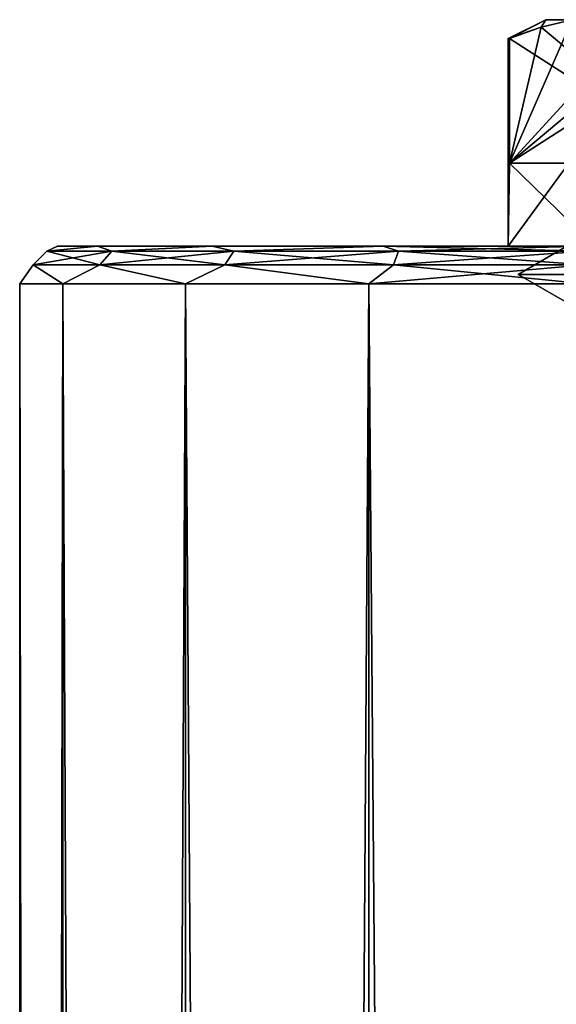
# Model space of a CAD drawing. Extents: x -250 to 250, y -426 to 356.
# Tile 235 of 256: x -250 to -236, y 330 to 356. Entities that reach past the tile are written whole.
import ezdxf

# ---------------------------------------------------------------- set-up
doc = ezdxf.new("R2010")
doc.units = 0
doc.header["$LTSCALE"] = 41.718519
for name, color, linetype in [('29', 7, 'CONTINUOUS'), ('30', 7, 'CONTINUOUS'), ('306', 7, 'CONTINUOUS'), ('307', 7, 'CONTINUOUS'), ('308', 7, 'CONTINUOUS'), ('312', 7, 'CONTINUOUS'), ('313', 7, 'CONTINUOUS'), ('318', 7, 'CONTINUOUS'), ('319', 7, 'CONTINUOUS'), ('322', 7, 'CONTINUOUS'), ('329', 7, 'CONTINUOUS'), ('34', 7, 'CONTINUOUS')]:
    doc.layers.add(name, color=color, linetype=linetype)

msp = doc.modelspace()

# ---------------------------------------------------------------- linework, layer by layer
at = {"layer": '29', "color": 7, "linetype": 'CONTINUOUS'}
for points in [[(-249, 350.2, 0), (-247.934, 350.2, 5.358), (-247.934, 350.2, -5.358), (-249, 350.2, 0)], [(-247.934, 350.2, 5.358), (-244.899, 350.2, 9.9), (-247.934, 350.2, -5.358), (-247.934, 350.2, 5.358)], [(-247.934, 350.2, -5.358), (-244.899, 350.2, 9.9), (-244.899, 350.2, -9.9), (-247.934, 350.2, -5.358)], [(-244.899, 350.2, 9.9), (-240.358, 350.2, 12.934), (-244.899, 350.2, -9.9), (-244.899, 350.2, 9.9)], [(-244.899, 350.2, -9.9), (-240.358, 350.2, 12.934), (-240.358, 350.2, -12.934), (-244.899, 350.2, -9.9)], [(-240.358, 350.2, 12.934), (-235, 350.2, 14), (-240.358, 350.2, -12.934), (-240.358, 350.2, 12.934)], [(-240.358, 350.2, -12.934), (-235, 350.2, 14), (-235.3, 350.2, 0), (-240.358, 350.2, -12.934)], [(-235, 350.2, -14), (-240.358, 350.2, -12.934), (-235.3, 350.2, 0), (-235, 350.2, -14)]]:
    msp.add_3dface(points, dxfattribs=at)
at = {"layer": '30', "color": 7, "linetype": 'CONTINUOUS'}
for points in [[(-250, -349.2), (-248.858, -349.2, 5.74), (-250, 349.2), (-250, -349.2)], [(-248.858, -349.2, -5.74), (-250, -349.2), (-248.858, 349.2, -5.74), (-248.858, -349.2, -5.74)], [(-248.858, 349.2, -5.74), (-250, -349.2), (-250, 349.2), (-248.858, 349.2, -5.74)], [(-250, 349.2), (-248.858, -349.2, 5.74), (-248.858, 349.2, 5.74), (-250, 349.2)], [(-248.858, 349.2, 5.74), (-245.607, -349.2, 10.607), (-245.607, 349.2, 10.607), (-248.858, 349.2, 5.74)], [(-245.607, -349.2, -10.607), (-248.858, -349.2, -5.74), (-245.607, 349.2, -10.607), (-245.607, -349.2, -10.607)], [(-245.607, 349.2, -10.607), (-248.858, -349.2, -5.74), (-248.858, 349.2, -5.74), (-245.607, 349.2, -10.607)], [(-248.858, -349.2, 5.74), (-245.607, -349.2, 10.607), (-248.858, 349.2, 5.74), (-248.858, -349.2, 5.74)], [(-240.74, 349.2, -13.858), (-245.607, -349.2, -10.607), (-245.607, 349.2, -10.607), (-240.74, 349.2, -13.858)], [(-245.607, 349.2, 10.607), (-240.74, -349.2, 13.858), (-240.74, 349.2, 13.858), (-245.607, 349.2, 10.607)], [(-240.74, -349.2, -13.858), (-245.607, -349.2, -10.607), (-240.74, 349.2, -13.858), (-240.74, -349.2, -13.858)], [(-245.607, -349.2, 10.607), (-240.74, -349.2, 13.858), (-245.607, 349.2, 10.607), (-245.607, -349.2, 10.607)], [(-240.74, -349.2, 13.858), (-235, -349.2, 15), (-240.74, 349.2, 13.858), (-240.74, -349.2, 13.858)], [(-235, -349.2, 15), (-235, 349.2, 15), (-240.74, 349.2, 13.858), (-235, -349.2, 15)], [(-235, 349.2, -15), (-240.74, -349.2, -13.858), (-240.74, 349.2, -13.858), (-235, 349.2, -15)], [(-235, 349.2, -15), (-235, -349.2, -15), (-240.74, -349.2, -13.858), (-235, 349.2, -15)]]:
    msp.add_3dface(points, dxfattribs=at)
at = {"layer": '306', "color": 7, "linetype": 'CONTINUOUS'}
for points in [[(-234.749, 350.2, -7.083), (-235.28, 350.2), (-237.05, 350.2), (-234.749, 350.2, -7.083)], [(-235.28, 350.2), (-233.317, 350.2, 6.042), (-237.05, 350.2), (-235.28, 350.2)], [(-237.05, 350.2), (-233.317, 350.2, 6.042), (-234.749, 350.2, 7.083), (-237.05, 350.2)]]:
    msp.add_3dface(points, dxfattribs=at)
at = {"layer": '307', "color": 7, "linetype": 'CONTINUOUS'}
for points in [[(-237.04, 355.7, 0.501), (-237.05, 355.7), (-237.008, 352.4, 1.001), (-237.04, 355.7, 0.501)], [(-237.05, 355.7), (-237.05, 350.2), (-237.008, 352.4, 1.001), (-237.05, 355.7)], [(-237.008, 355.7, 1.001), (-237.04, 355.7, 0.501), (-237.008, 352.4, 1.001), (-237.008, 355.7, 1.001)], [(-237.05, 350.2), (-234.749, 350.2, 7.083), (-237.008, 352.4, 1.001), (-237.05, 350.2)], [(-237.008, 352.4, 1.001), (-234.749, 350.2, 7.083), (-235.436, 352.4, 6.025), (-237.008, 352.4, 1.001)]]:
    msp.add_3dface(points, dxfattribs=at)
at = {"layer": '308', "color": 7, "linetype": 'CONTINUOUS'}
msp.add_3dface([(-236.05, 356.2), (-235.347, 356.2, 3.879), (-235.347, 356.2, -3.879), (-236.05, 356.2)], dxfattribs=at)
at = {"layer": '312', "color": 7, "linetype": 'CONTINUOUS'}
for points in [[(-237.05, 350.2), (-237.05, 355.7), (-237.04, 355.7, -0.501), (-237.05, 350.2)], [(-237.008, 352.4, -1.001), (-237.05, 350.2), (-237.008, 355.7, -1.001), (-237.008, 352.4, -1.001)], [(-237.008, 355.7, -1.001), (-237.05, 350.2), (-237.04, 355.7, -0.501), (-237.008, 355.7, -1.001)], [(-234.749, 350.2, -7.083), (-237.05, 350.2), (-235.436, 352.4, -6.025), (-234.749, 350.2, -7.083)], [(-235.436, 352.4, -6.025), (-237.05, 350.2), (-237.008, 352.4, -1.001), (-235.436, 352.4, -6.025)]]:
    msp.add_3dface(points, dxfattribs=at)
at = {"layer": '313', "color": 7, "linetype": 'CONTINUOUS'}
for points in [[(-231.871, 352.4, -9.899), (-235.436, 352.4, -6.025), (-237.008, 352.4, -1.001), (-231.871, 352.4, -9.899)], [(-237.008, 352.4, 1.001), (-235.436, 352.4, 6.025), (-231.871, 352.4, 9.899), (-237.008, 352.4, 1.001)]]:
    msp.add_3dface(points, dxfattribs=at)
at = {"layer": '318', "color": 7, "linetype": 'CONTINUOUS'}
for points in [[(-237.008, 355.7, 1.001), (-231.871, 352.4, 9.899), (-236.174, 356.006, 2.446), (-237.008, 355.7, 1.001)], [(-231.871, 352.4, 9.899), (-235.347, 356.2, 3.879), (-236.174, 356.006, 2.446), (-231.871, 352.4, 9.899)], [(-237.008, 355.7, 1.001), (-237.008, 352.4, 1.001), (-231.871, 352.4, 9.899), (-237.008, 355.7, 1.001)]]:
    msp.add_3dface(points, dxfattribs=at)
at = {"layer": '319', "color": 7, "linetype": 'CONTINUOUS'}
for points in [[(-235.347, 356.2, -3.879), (-233.532, 356.2, -7.021), (-237.008, 352.4, -1.001), (-235.347, 356.2, -3.879)], [(-235.347, 356.2, -3.879), (-237.008, 352.4, -1.001), (-236.174, 356.006, -2.446), (-235.347, 356.2, -3.879)], [(-237.008, 352.4, -1.001), (-233.532, 356.2, -7.021), (-232.705, 356.006, -8.454), (-237.008, 352.4, -1.001)], [(-237.008, 352.4, -1.001), (-237.008, 355.7, -1.001), (-236.174, 356.006, -2.446), (-237.008, 352.4, -1.001)], [(-231.871, 355.7, -9.899), (-237.008, 352.4, -1.001), (-232.705, 356.006, -8.454), (-231.871, 355.7, -9.899)], [(-231.871, 355.7, -9.899), (-231.871, 352.4, -9.899), (-237.008, 352.4, -1.001), (-231.871, 355.7, -9.899)]]:
    msp.add_3dface(points, dxfattribs=at)
at = {"layer": '322', "color": 7, "linetype": 'CONTINUOUS'}
for points in [[(-235.49, 350.2, -3.408), (-236.78, 349.45), (-235.49, 350.2, 3.408), (-235.49, 350.2, -3.408)], [(-236.78, 349.45), (-235.202, 349.45, 5.89), (-235.49, 350.2, 3.408), (-236.78, 349.45)], [(-235.202, 349.45, -5.89), (-236.78, 349.45), (-235.49, 350.2, -3.408), (-235.202, 349.45, -5.89)], [(-235.49, 348.7, 3.408), (-236.78, 349.45), (-235.49, 348.7, -3.408), (-235.49, 348.7, 3.408)], [(-235.202, 349.45, 5.89), (-236.78, 349.45), (-235.49, 348.7, 3.408), (-235.202, 349.45, 5.89)], [(-236.78, 349.45), (-235.202, 349.45, -5.89), (-235.49, 348.7, -3.408), (-236.78, 349.45)]]:
    msp.add_3dface(points, dxfattribs=at)
at = {"layer": '329', "color": 7, "linetype": 'CONTINUOUS'}
for points in [[(-237.05, 355.7), (-237.04, 355.7, 0.501), (-236.05, 356.2), (-237.05, 355.7)], [(-237.05, 355.7), (-236.05, 356.2), (-236.174, 356.006, -2.446), (-237.05, 355.7)], [(-237.04, 355.7, -0.501), (-237.05, 355.7), (-236.174, 356.006, -2.446), (-237.04, 355.7, -0.501)], [(-237.04, 355.7, 0.501), (-237.008, 355.7, 1.001), (-236.05, 356.2), (-237.04, 355.7, 0.501)], [(-237.008, 355.7, -1.001), (-237.04, 355.7, -0.501), (-236.174, 356.006, -2.446), (-237.008, 355.7, -1.001)], [(-236.05, 356.2), (-237.008, 355.7, 1.001), (-236.174, 356.006, 2.446), (-236.05, 356.2)], [(-235.347, 356.2, 3.879), (-236.05, 356.2), (-236.174, 356.006, 2.446), (-235.347, 356.2, 3.879)], [(-236.05, 356.2), (-235.347, 356.2, -3.879), (-236.174, 356.006, -2.446), (-236.05, 356.2)]]:
    msp.add_3dface(points, dxfattribs=at)
at = {"layer": '34', "color": 7, "linetype": 'CONTINUOUS'}
for points in [[(-247.875, 349.7, -7.433), (-249.64, 349.7, -2.582), (-247.557, 350.066, -7.25), (-247.875, 349.7, -7.433)], [(-247.557, 350.066, -7.25), (-249.64, 349.7, -2.582), (-249.28, 350.066, -2.518), (-247.557, 350.066, -7.25)], [(-249.64, 349.7, -2.582), (-249.64, 349.7, 2.582), (-249.28, 350.066, -2.518), (-249.64, 349.7, -2.582)], [(-249.64, 349.7, 2.582), (-247.875, 349.7, 7.433), (-249.28, 350.066, 2.518), (-249.64, 349.7, 2.582)], [(-249.28, 350.066, -2.518), (-249.64, 349.7, 2.582), (-249.28, 350.066, 2.518), (-249.28, 350.066, -2.518)], [(-247.934, 350.2, 5.358), (-249, 350.2, 0), (-249.28, 350.066, 2.518), (-247.934, 350.2, 5.358)], [(-247.934, 350.2, -5.358), (-247.557, 350.066, -7.25), (-249.28, 350.066, -2.518), (-247.934, 350.2, -5.358)], [(-247.934, 350.2, 5.358), (-249.28, 350.066, 2.518), (-247.557, 350.066, 7.25), (-247.934, 350.2, 5.358)], [(-249, 350.2, 0), (-247.934, 350.2, -5.358), (-249.28, 350.066, -2.518), (-249, 350.2, 0)], [(-249, 350.2, 0), (-249.28, 350.066, -2.518), (-249.28, 350.066, 2.518), (-249, 350.2, 0)], [(-249.28, 350.066, 2.518), (-247.875, 349.7, 7.433), (-247.557, 350.066, 7.25), (-249.28, 350.066, 2.518)], [(-244.899, 350.2, 9.9), (-247.934, 350.2, 5.358), (-247.557, 350.066, 7.25), (-244.899, 350.2, 9.9)], [(-247.934, 350.2, -5.358), (-244.899, 350.2, -9.9), (-247.557, 350.066, -7.25), (-247.934, 350.2, -5.358)], [(-244.32, 350.066, -11.108), (-247.875, 349.7, -7.433), (-247.557, 350.066, -7.25), (-244.32, 350.066, -11.108)], [(-244.556, 349.7, -11.388), (-247.875, 349.7, -7.433), (-244.32, 350.066, -11.108), (-244.556, 349.7, -11.388)], [(-247.875, 349.7, 7.433), (-244.556, 349.7, 11.388), (-247.557, 350.066, 7.25), (-247.875, 349.7, 7.433)], [(-244.899, 350.2, 9.9), (-247.557, 350.066, 7.25), (-244.32, 350.066, 11.108), (-244.899, 350.2, 9.9)], [(-244.899, 350.2, -9.9), (-244.32, 350.066, -11.108), (-247.557, 350.066, -7.25), (-244.899, 350.2, -9.9)], [(-247.557, 350.066, 7.25), (-244.556, 349.7, 11.388), (-244.32, 350.066, 11.108), (-247.557, 350.066, 7.25)], [(-240.358, 350.2, 12.934), (-244.899, 350.2, 9.9), (-244.32, 350.066, 11.108), (-240.358, 350.2, 12.934)], [(-244.899, 350.2, -9.9), (-240.358, 350.2, -12.934), (-244.32, 350.066, -11.108), (-244.899, 350.2, -9.9)], [(-240.085, 349.7, -13.97), (-244.556, 349.7, -11.388), (-239.959, 350.066, -13.626), (-240.085, 349.7, -13.97)], [(-239.959, 350.066, -13.626), (-244.556, 349.7, -11.388), (-244.32, 350.066, -11.108), (-239.959, 350.066, -13.626)], [(-244.556, 349.7, 11.388), (-240.085, 349.7, 13.97), (-244.32, 350.066, 11.108), (-244.556, 349.7, 11.388)], [(-240.358, 350.2, -12.934), (-239.959, 350.066, -13.626), (-244.32, 350.066, -11.108), (-240.358, 350.2, -12.934)], [(-240.358, 350.2, 12.934), (-244.32, 350.066, 11.108), (-239.959, 350.066, 13.626), (-240.358, 350.2, 12.934)], [(-244.32, 350.066, 11.108), (-240.085, 349.7, 13.97), (-239.959, 350.066, 13.626), (-244.32, 350.066, 11.108)], [(-240.358, 350.2, -12.934), (-235, 350.2, -14), (-239.959, 350.066, -13.626), (-240.358, 350.2, -12.934)], [(-235, 350.2, 14), (-240.358, 350.2, 12.934), (-235, 350.066, 14.5), (-235, 350.2, 14)], [(-235, 350.066, 14.5), (-240.358, 350.2, 12.934), (-239.959, 350.066, 13.626), (-235, 350.066, 14.5)], [(-235, 350.066, -14.5), (-240.085, 349.7, -13.97), (-239.959, 350.066, -13.626), (-235, 350.066, -14.5)], [(-235, 349.7, -14.866), (-240.085, 349.7, -13.97), (-235, 350.066, -14.5), (-235, 349.7, -14.866)], [(-240.085, 349.7, 13.97), (-235, 349.7, 14.866), (-239.959, 350.066, 13.626), (-240.085, 349.7, 13.97)], [(-235, 350.2, -14), (-235, 350.066, -14.5), (-239.959, 350.066, -13.626), (-235, 350.2, -14)], [(-235, 349.7, 14.866), (-235, 350.066, 14.5), (-239.959, 350.066, 13.626), (-235, 349.7, 14.866)], [(-248.858, 349.2, -5.74), (-250, 349.2), (-249.64, 349.7, -2.582), (-248.858, 349.2, -5.74)], [(-249.64, 349.7, -2.582), (-250, 349.2), (-249.64, 349.7, 2.582), (-249.64, 349.7, -2.582)], [(-250, 349.2), (-248.858, 349.2, 5.74), (-249.64, 349.7, 2.582), (-250, 349.2)], [(-247.875, 349.7, -7.433), (-248.858, 349.2, -5.74), (-249.64, 349.7, -2.582), (-247.875, 349.7, -7.433)], [(-249.64, 349.7, 2.582), (-248.858, 349.2, 5.74), (-247.875, 349.7, 7.433), (-249.64, 349.7, 2.582)], [(-245.607, 349.2, -10.607), (-248.858, 349.2, -5.74), (-247.875, 349.7, -7.433), (-245.607, 349.2, -10.607)], [(-248.858, 349.2, 5.74), (-245.607, 349.2, 10.607), (-247.875, 349.7, 7.433), (-248.858, 349.2, 5.74)], [(-244.556, 349.7, -11.388), (-245.607, 349.2, -10.607), (-247.875, 349.7, -7.433), (-244.556, 349.7, -11.388)], [(-247.875, 349.7, 7.433), (-245.607, 349.2, 10.607), (-244.556, 349.7, 11.388), (-247.875, 349.7, 7.433)], [(-240.74, 349.2, -13.858), (-245.607, 349.2, -10.607), (-244.556, 349.7, -11.388), (-240.74, 349.2, -13.858)], [(-245.607, 349.2, 10.607), (-240.74, 349.2, 13.858), (-244.556, 349.7, 11.388), (-245.607, 349.2, 10.607)], [(-240.085, 349.7, -13.97), (-240.74, 349.2, -13.858), (-244.556, 349.7, -11.388), (-240.085, 349.7, -13.97)], [(-244.556, 349.7, 11.388), (-240.74, 349.2, 13.858), (-240.085, 349.7, 13.97), (-244.556, 349.7, 11.388)], [(-235, 349.7, -14.866), (-240.74, 349.2, -13.858), (-240.085, 349.7, -13.97), (-235, 349.7, -14.866)], [(-240.74, 349.2, 13.858), (-235, 349.2, 15), (-240.085, 349.7, 13.97), (-240.74, 349.2, 13.858)], [(-235, 349.2, -15), (-240.74, 349.2, -13.858), (-235, 349.7, -14.866), (-235, 349.2, -15)], [(-235, 349.2, 15), (-235, 349.7, 14.866), (-240.085, 349.7, 13.97), (-235, 349.2, 15)]]:
    msp.add_3dface(points, dxfattribs=at)

doc.saveas('drawing.dxf')
